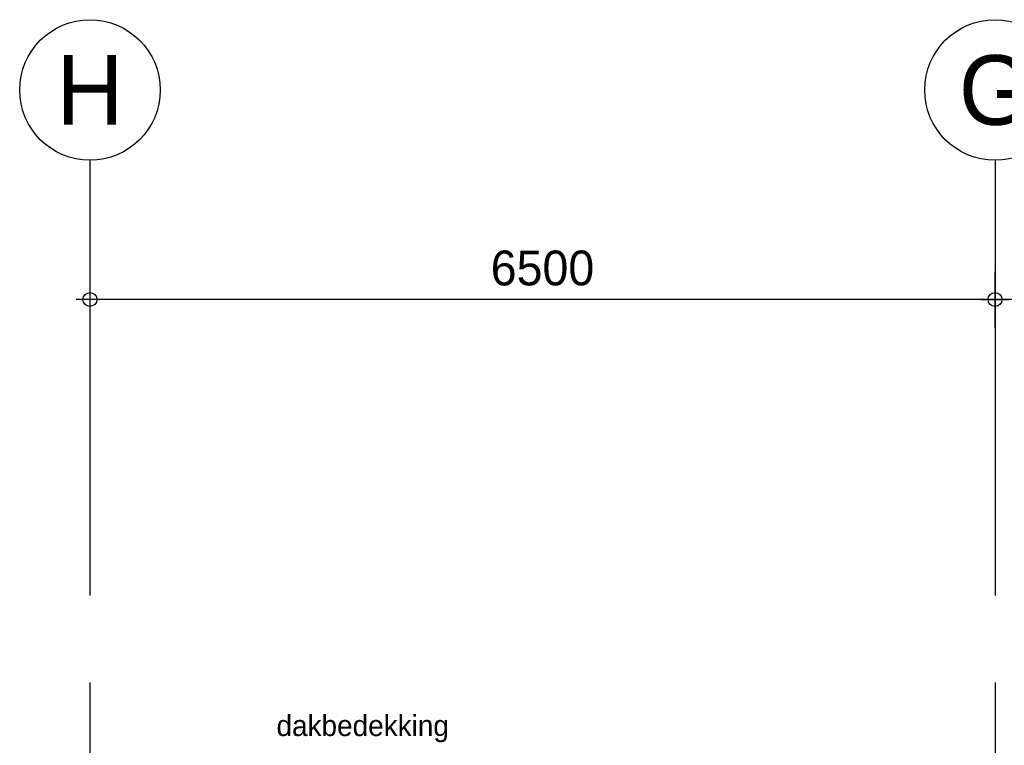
# Model space of a CAD drawing. Extents: x 0 to 140000, y 0 to 84100.
# Tile 53 of 105: x 34049 to 41121, y 34827 to 40036. Entities that reach past the tile are written whole.
import ezdxf
from ezdxf.enums import TextEntityAlignment as Align

# ---------------------------------------------------------------- set-up
doc = ezdxf.new("R2010")
doc.units = 0
doc.header["$LTSCALE"] = 100
doc.header["$MEASUREMENT"] = 0
doc.header["$PDMODE"] = 35
doc.header["$PDSIZE"] = 5
doc.linetypes.add('B0201', pattern=[50, 31.25, -6.25, 6.25, -6.25])
doc.layers.get('0').update_dxf_attribs({"linetype": 'CONTINUOUS'})
doc.layers.get('DEFPOINTS').update_dxf_attribs({"linetype": 'CONTINUOUS'})
for name, color, linetype in [('AL$7A---_STRAMIEN', 42, 'B0201'), ('AM$1A---_ALGEMEEN', 1, 'CONTINUOUS'), ('AT$1A---_ALGEMEEN', 7, 'CONTINUOUS'), ('AT$1A---_TEKST', 2, 'CONTINUOUS')]:
    doc.layers.add(name, color=color, linetype=linetype)
doc.styles.add('02_100', font='B-GBP.shx', dxfattribs={"height": 250})
doc.styles.add('03_200', font='B-GBP.shx', dxfattribs={"height": 700})
doc.styles.add('B-01', font='b-gbp')
doc.dimstyles.new('1732', dxfattribs={"dimscale": 100, "dimtxt": 2.5, "dimasz": 1, "dimexe": 0.18, "dimexo": 0.0625, "dimgap": 1, "dimtad": 1, "dimdec": 0, "dimzin": 0, "dimtxsty": 'B-01', "dimblk1": 'B-TOD', "dimblk2": 'B-TOD', "dimsah": 1, "dimcen": 1, "dimse1": 1, "dimse2": 1, "dimclrt": 2, "dimazin": 3, "dimtfac": 1, "dimtdec": 1, "dimtmove": 0, "dimatfit": 3, "dimtolj": 1, "dimtzin": 0})

# ---------------------------------------------------------------- blocks, each defined once
blk = doc.blocks.new('B-TOD')
for p, q in [((0, -2), (0, 2)), ((-1, 0), (1, 0))]:
    blk.add_line(p, q)
blk.add_circle((0, 0), 0.5)
blk = doc.blocks.new('*D87')
at = {"color": 0, "linetype": 'BYBLOCK'}
blk.add_line((43803.8, 38027.2), (41153.8, 38027.2), dxfattribs=at)
at = {"layer": 'DEFPOINTS', "color": 0, "linetype": 'BYBLOCK'}
for p in [(41053.8, 38027.3), (41053.8, 38027.2), (43903.8, 38027.3)]:
    blk.add_point(p, dxfattribs=at)
at = {"color": 0, "linetype": 'BYBLOCK', "xscale": 100, "yscale": 100, "zscale": 100, "rotation": 180}
blk.add_blockref('B-TOD', (41053.8, 38027.2), dxfattribs=at)
at = {"color": 0, "linetype": 'BYBLOCK', "xscale": 100, "yscale": 100, "zscale": 100}
blk.add_blockref('B-TOD', (43903.8, 38027.2), dxfattribs=at)
at = {"color": 2, "linetype": 'BYBLOCK', "insert": (42478.8, 38252.2), "char_height": 250, "attachment_point": 5, "style": 'B-01'}
blk.add_mtext('\\A1;2850', dxfattribs=at)
blk = doc.blocks.new('*D86')
at = {"color": 0, "linetype": 'BYBLOCK'}
blk.add_line((40953.8, 38027.2), (34653.8, 38027.2), dxfattribs=at)
at = {"layer": 'DEFPOINTS', "color": 0, "linetype": 'BYBLOCK'}
for p in [(34553.8, 38027.3), (34553.8, 38027.2), (41053.8, 38027.3)]:
    blk.add_point(p, dxfattribs=at)
at = {"color": 0, "linetype": 'BYBLOCK', "xscale": 100, "yscale": 100, "zscale": 100, "rotation": 180}
blk.add_blockref('B-TOD', (34553.8, 38027.2), dxfattribs=at)
at = {"color": 0, "linetype": 'BYBLOCK', "xscale": 100, "yscale": 100, "zscale": 100}
blk.add_blockref('B-TOD', (41053.8, 38027.2), dxfattribs=at)
at = {"color": 2, "linetype": 'BYBLOCK', "insert": (37803.8, 38252.2), "char_height": 250, "attachment_point": 5, "style": 'B-01'}
blk.add_mtext('\\A1;6500', dxfattribs=at)

msp = doc.modelspace()

# ---------------------------------------------------------------- linework, layer by layer
at = {"layer": 'AL$7A---_STRAMIEN'}
for p, q in [((34553.8, 39027.2), (34553.8, 4132.5)), ((41053.8, 39027.2), (41053.8, 4132.5))]:
    msp.add_line(p, q, dxfattribs=at)
at = {"layer": 'AT$1A---_TEKST', "color": 1}
for centre in [(34553.8, 39531.7), (41053.8, 39531.7)]:
    msp.add_circle(centre, 504.6, dxfattribs=at)

# ---------------------------------------------------------------- texts
at = {"layer": 'AT$1A---_ALGEMEEN', "color": 2, "style": '02_100'}
msp.add_text('dakbedekking', height=150, dxfattribs=at).set_placement((35893.7, 34893.6))
at = {"layer": 'AT$1A---_TEKST', "color": 3, "style": '03_200'}
for s, p in [('H', (34553.8, 39531.7)), ('G', (41053.8, 39531.7))]:
    msp.add_text(s, height=500, dxfattribs=at).set_placement(p, align=Align.MIDDLE)

# ---------------------------------------------------------------- dimensions: what is measured, and where the dimension line sits
at = {"layer": 'AM$1A---_ALGEMEEN'}
for base, p1, p2, picture, middle in [((34553.8, 38027.2), (41053.8, 38027.3), (34553.8, 38027.3), '*D86', (37803.8, 38252.2)), ((41053.8, 38027.2), (43903.8, 38027.3), (41053.8, 38027.3), '*D87', (42478.8, 38252.2))]:
    dim = msp.add_linear_dim(base=base, p1=p1, p2=p2, dimstyle='1732', dxfattribs=at)
    dim.commit()
    dim.dimension.update_dxf_attribs({"geometry": picture, "text_midpoint": middle})

doc.saveas('drawing.dxf')
